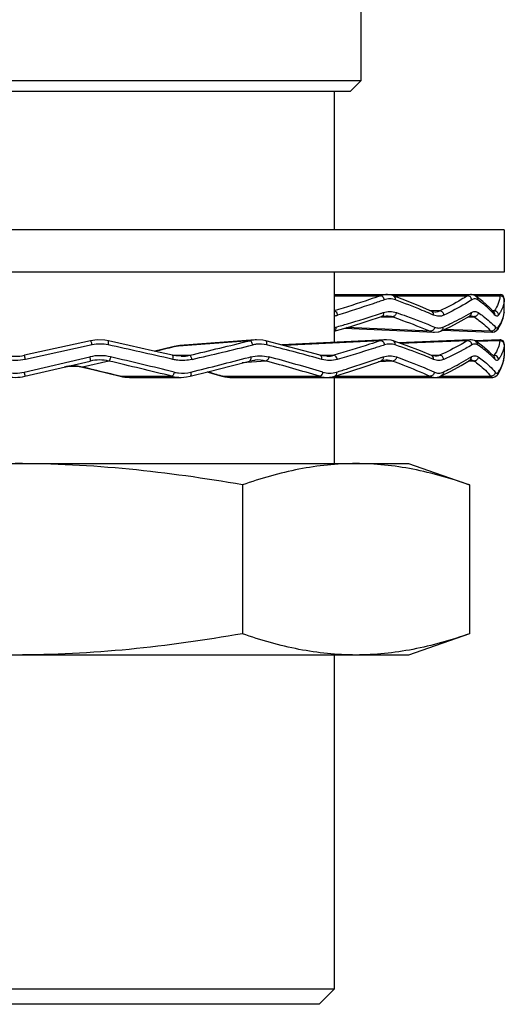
# Model space of a CAD drawing. Header units: millimetres. Extents: x 601 to 1195, y -13 to 407.
# Tile 5 of 18: x 797 to 819, y 146 to 193. Entities that reach past the tile are written whole.
import ezdxf

# ---------------------------------------------------------------- set-up
doc = ezdxf.new("R2010")
doc.units = ezdxf.units.MM
doc.header["$LTSCALE"] = 0.1

msp = doc.modelspace()

# ---------------------------------------------------------------- linework, layer by layer
for p, q in [((812.605, 193.778), (812.605, 189.778)), ((812.605, 189.778), (780.105, 189.778)), ((812.605, 189.778), (812.105, 189.278)), ((812.105, 189.278), (780.605, 189.278)), ((811.355, 189.278), (811.355, 182.778)), ((819.355, 182.778), (773.355, 182.778)), ((819.355, 182.778), (819.355, 180.778)), ((819.355, 180.778), (773.355, 180.778)), ((811.355, 180.778), (811.355, 177.48)), ((811.355, 179.724), (819.155, 179.724)), ((811.355, 179.671), (813.525, 179.671)), ((814.129, 179.671), (817.621, 179.671)), ((814.753, 179.434), (814.151, 179.664)), ((817.98, 179.671), (819.151, 179.671)), ((818.034, 179.639), (818.033, 179.639)), ((818.343, 179.402), (818.034, 179.639)), ((819.155, 179.724), (819.151, 179.671)), ((815.408, 179.169), (814.753, 179.434)), ((819.355, 179.524), (819.351, 179.477)), ((819.355, 178.929), (819.355, 179.522)), ((813.821, 178.73), (813.821, 178.73)), ((816.327, 178.955), (815.851, 178.977)), ((816.085, 178.904), (816.084, 178.904)), ((817.78, 178.73), (817.781, 178.73)), ((818.889, 178.955), (818.817, 178.958)), ((818.837, 178.847), (818.834, 178.85)), ((818.871, 178.889), (818.871, 178.889)), ((819.303, 178.615), (819.349, 178.86)), ((819.35, 178.879), (819.349, 178.86)), ((819.35, 178.879), (819.354, 178.917)), ((819.354, 178.917), (819.355, 178.93)), ((813.56, 178.684), (814.093, 178.684)), ((817.675, 178.684), (817.922, 178.684)), ((817.718, 178.708), (817.718, 178.708)), ((819.034, 178.078), (819.188, 178.327)), ((819.188, 178.327), (819.304, 178.619)), ((819.188, 178.328), (819.19, 178.33)), ((811.828, 178.142), (816.072, 177.955)), ((815.88, 178), (811.936, 178.173)), ((816.441, 178.046), (818.799, 177.954)), ((818.725, 178), (816.525, 178.085)), ((818.899, 177.971), (818.901, 177.972)), ((799.896, 177.556), (796.784, 176.872)), ((799.97, 177.361), (796.832, 176.677)), ((807.384, 177.556), (803.833, 177.285)), ((803.833, 177.285), (804.087, 177.326)), ((804.088, 177.326), (803.995, 177.317)), ((807.637, 177.597), (804.087, 177.326)), ((807.637, 177.597), (807.384, 177.556)), ((807.64, 177.598), (807.637, 177.597)), ((808.975, 177.338), (808.132, 177.555)), ((813.775, 177.601), (808.898, 177.358)), ((813.541, 177.556), (809.004, 177.33)), ((814.128, 177.55), (814.037, 177.577)), ((814.128, 177.55), (814.128, 177.55)), ((817.764, 177.602), (814.371, 177.464)), ((817.625, 177.556), (814.471, 177.428)), ((817.838, 177.59), (817.787, 177.602)), ((819.147, 177.602), (817.966, 177.557)), ((818.018, 177.528), (818.017, 177.528)), ((818.334, 177.302), (818.018, 177.528)), ((819.144, 177.556), (818.037, 177.514)), ((819.147, 177.602), (819.144, 177.556)), ((819.355, 177.402), (819.352, 177.361)), ((819.355, 177.402), (819.355, 176.852)), ((819.355, 177.402), (819.355, 176.852)), ((803.753, 176.872), (804.555, 176.872)), ((803.995, 177.317), (803.825, 177.284)), ((803.825, 177.284), (803.833, 177.285)), ((810.69, 176.872), (811.336, 176.872)), ((815.911, 176.872), (816.311, 176.872)), ((818.81, 176.872), (818.878, 176.872)), ((796.769, 176.079), (799.858, 176.796)), ((796.811, 175.885), (799.873, 176.601)), ((800.756, 176.601), (799.523, 176.312)), ((803.772, 176.677), (803.712, 176.691)), ((804.154, 176.826), (804.153, 176.826)), ((808.145, 176.601), (807.022, 176.51)), ((807.333, 176.772), (807.421, 176.796)), ((807.636, 176.647), (807.638, 176.647)), ((810.771, 176.677), (810.657, 176.709)), ((811.011, 176.826), (811.01, 176.826)), ((814.111, 176.601), (813.445, 176.566)), ((813.783, 176.651), (813.783, 176.651)), ((816.101, 176.826), (816.1, 176.826)), ((817.936, 176.601), (817.65, 176.588)), ((817.777, 176.652), (817.778, 176.652)), ((818.872, 176.809), (818.872, 176.809)), ((819.191, 176.227), (819.304, 176.529)), ((819.303, 176.526), (819.349, 176.777)), ((819.35, 176.796), (819.349, 176.777)), ((819.35, 176.796), (819.353, 176.829)), ((819.353, 176.829), (819.355, 176.85)), ((819.355, 176.85), (819.355, 176.852)), ((799.52, 176.312), (799.523, 176.312)), ((818.958, 175.888), (819.015, 175.932)), ((819.043, 175.968), (819.191, 176.227)), ((819.043, 175.968), (819.043, 175.968)), ((819.192, 176.229), (819.193, 176.231)), ((801.29, 175.885), (801.295, 175.885)), ((801.295, 175.885), (803.724, 175.885)), ((801.725, 175.832), (804.154, 175.832)), ((806.072, 175.888), (806.094, 175.885)), ((806.072, 175.888), (806.203, 175.855)), ((806.094, 175.885), (806.073, 175.891)), ((806.094, 175.885), (810.659, 175.885)), ((806.203, 175.855), (806.447, 175.832)), ((806.447, 175.832), (806.447, 175.832)), ((806.447, 175.832), (818.809, 175.832)), ((811.355, 175.832), (811.355, 171.778)), ((811.367, 175.885), (815.869, 175.885)), ((816.352, 175.885), (818.726, 175.885)), ((816.389, 175.899), (816.389, 175.899)), ((777.855, 171.778), (814.855, 171.778)), ((814.855, 171.778), (817.717, 170.778)), ((807.036, 170.778), (807.036, 163.778)), ((817.717, 170.778), (817.717, 163.778)), ((817.717, 163.778), (814.855, 162.778)), ((814.855, 162.778), (777.855, 162.778)), ((811.355, 162.778), (811.355, 147.061)), ((811.355, 147.061), (781.355, 147.061)), ((810.648, 146.354), (811.355, 147.061)), ((810.648, 146.354), (782.062, 146.354))]:
    msp.add_line(p, q)
for points in [[(814.151, 179.664), (814.068, 179.691), (813.854, 179.723), (813.82, 179.724)], [(818.033, 179.639), (817.968, 179.679), (817.805, 179.723), (817.779, 179.724)], [(818.871, 178.889), (818.651, 179.126), (818.343, 179.402)], [(813.577, 178.689), (813.636, 178.706), (813.794, 178.73), (813.821, 178.73)], [(816.084, 178.904), (816.019, 178.913), (815.941, 178.938), (815.408, 179.169)], [(817.718, 178.708), (817.734, 178.717), (817.772, 178.73), (817.781, 178.73)], [(818.873, 178.886), (818.875, 178.885), (818.871, 178.889)], [(811.355, 178.003), (812.084, 178.217), (812.902, 178.47), (813.577, 178.689)], [(816.37, 178.012), (816.832, 178.228), (817.328, 178.484), (817.718, 178.708)], [(816.072, 177.955), (816.271, 177.977), (816.369, 178.012)], [(816.072, 177.955), (816.266, 177.976), (816.369, 178.012)], [(818.799, 177.954), (818.898, 177.97), (819.004, 178.041), (819.034, 178.078)], [(818.901, 177.972), (819.007, 178.045), (819.034, 178.078)], [(800.732, 177.556), (800.559, 177.586), (800.207, 177.599), (799.896, 177.556)], [(803.753, 176.872), (802.816, 177.088), (801.705, 177.339), (800.732, 177.556)], [(808.132, 177.555), (807.996, 177.583), (807.698, 177.601), (807.64, 177.598)], [(810.7, 176.87), (809.92, 177.086), (808.975, 177.338)], [(814.037, 177.577), (813.813, 177.602), (813.773, 177.601)], [(815.938, 176.861), (815.406, 177.079), (814.74, 177.332), (814.128, 177.55)], [(818.017, 177.528), (817.953, 177.564), (817.789, 177.602), (817.763, 177.601)], [(803.825, 177.284), (803.311, 177.158), (802.921, 177.063)], [(804.153, 176.826), (803.912, 176.842), (803.753, 176.872)], [(811.01, 176.826), (810.809, 176.844), (810.7, 176.87)], [(816.1, 176.826), (815.989, 176.843), (815.938, 176.861)], [(818.872, 176.809), (818.648, 177.038), (818.334, 177.302)], [(804.586, 175.885), (805.479, 176.111), (806.508, 176.375), (807.376, 176.602)], [(807.376, 176.602), (807.403, 176.609), (807.572, 176.64), (807.638, 176.647)], [(812.903, 176.379), (813.583, 176.613), (813.699, 176.642), (813.783, 176.651)], [(816.389, 175.899), (816.843, 176.127), (817.331, 176.395), (817.714, 176.627)], [(817.714, 176.627), (817.755, 176.647), (817.778, 176.652)], [(798.656, 176.316), (798.886, 176.354), (799.288, 176.352), (799.52, 176.312)], [(799.52, 176.312), (800.07, 176.182), (800.765, 176.014), (801.29, 175.885)], [(805.386, 176.087), (805.637, 176.016), (806.072, 175.888)], [(811.381, 175.888), (812.097, 176.114), (812.903, 176.379)], [(818.809, 175.832), (818.911, 175.853), (819.013, 175.929), (819.043, 175.968)], [(801.29, 175.885), (801.457, 175.852), (801.725, 175.832)], [(804.154, 175.832), (804.414, 175.851), (804.586, 175.885)], [(811.011, 175.832), (811.253, 175.856), (811.381, 175.888)], [(816.101, 175.832), (816.288, 175.86), (816.389, 175.899)]]:
    msp.add_lwpolyline(points)
for centre, radius, start, end in [((819.155, 179.524), 0.2, 0, 90), ((811.138, 180.003), 1.299, 279.6173, 286.9547), ((799.033, 223.103), 46.582, 288.1357, 288.3059), ((806.25, 156.649), 24.173, 66.1622, 66.5199), ((813.14, 186.618), 9.034, 300.0977, 300.5054), ((813.334, 186.29), 8.653, 300.5043, 301.0796), ((816.604, 176.794), 3.034, 40.4033, 42.5836), ((818.247, 178.984), 1.109, 353.623, 354.5677), ((811.138, 179.225), 1.071, 281.755, 285.9058), ((800.348, 175.628), 1.773, 77.6897, 102.3103), ((737.109, -113.037), 297.285, 77.05376, 77.64346), ((749.329, 411.449), 240.99, 283.24772, 283.9396), ((749.013, 415.15), 244.882, 283.13652, 283.82305), ((784.248, 81.655), 98.654, 74.47267, 75.95727), ((819.155, 177.402), 0.2, 0, 92.186), ((796.355, 178.826), 2, 257.6023, 282.3977), ((764.572, 335.915), 163.416, 283.57349, 283.90149), ((804.153, 178.582), 1.756, 270.0206, 283.2347), ((811.01, 177.992), 1.166, 270.0477, 286.2593), ((800.348, 174.686), 2.166, 76.9186, 103.0814), ((800.315, 174.717), 1.935, 76.802, 103.198), ((736.267, -97.062), 281.159, 76.11788, 76.73996), ((735.846, -101.421), 285.707, 76.234, 76.85124), ((746.387, 410.565), 241.605, 283.94427, 284.61087), ((807.758, 175.169), 1.483, 74.8943, 94.6789), ((783.32, 84.686), 95.209, 73.31269, 74.88612), ((783.275, 83.385), 96.7, 73.4499, 75.01163), ((796.2, 226.992), 53.143, 289.0204, 289.1688), ((807.446, 156.271), 22.139, 67.184, 67.5773), ((812.647, 184.937), 9.631, 301.4039, 301.7966), ((812.855, 184.601), 9.236, 301.7957, 302.3141), ((817.788, 176.421), 0.231, 82.1638, 92.4622), ((816.809, 174.797), 2.825, 41.7109, 44.2046), ((818.123, 176.911), 1.232, 353.7607, 354.6045), ((755.692, -9.096), 190.519, 76.151, 76.69914), ((788.951, 118.492), 59.898, 73.38976, 74.06696), ((818.891, 176.069), 0.182, 326.4051, 331.8275), ((796.355, 177.832), 2, 256.835, 283.165), ((801.727, 177.633), 1.801, 256.1222, 269.9378), ((804.155, 177.626), 1.794, 256.0956, 269.9223)]:
    msp.add_arc(centre, radius, start, end)
for points, knots in [([(813.525, 179.671), (813.354, 179.61), (812.635, 179.359), (811.91, 179.126), (811.356, 178.955)], [0, 0, 0, 0, 0.238489, 1, 1, 1, 1]), ([(813.82, 179.724), (813.796, 179.724), (813.696, 179.719), (813.596, 179.697), (813.525, 179.671)], [0, 0, 0, 0, 0.245942, 1, 1, 1, 1]), ([(813.705, 179.477), (813.698, 179.527), (813.659, 179.617), (813.568, 179.671), (813.525, 179.671)], [0, 0, 0, 0, 0.541854, 1, 1, 1, 1]), ([(814.237, 179.477), (814.243, 179.516), (814.238, 179.593), (814.182, 179.652), (814.151, 179.664)], [0, 0, 0, 0, 0.542046, 1, 1, 1, 1]), ([(817.621, 179.671), (817.526, 179.61), (817.107, 179.349), (816.669, 179.12), (816.327, 178.955)], [0, 0, 0, 0, 0.229419, 1, 1, 1, 1]), ([(817.779, 179.724), (817.766, 179.724), (817.71, 179.719), (817.657, 179.695), (817.621, 179.671)], [0, 0, 0, 0, 0.234296, 1, 1, 1, 1]), ([(817.823, 179.477), (817.819, 179.527), (817.772, 179.627), (817.67, 179.671), (817.621, 179.671)], [0, 0, 0, 0, 0.507572, 1, 1, 1, 1]), ([(818.106, 179.477), (818.108, 179.508), (818.098, 179.571), (818.058, 179.621), (818.034, 179.639)], [0, 0, 0, 0, 0.50841, 1, 1, 1, 1]), ([(819.151, 179.671), (819.142, 179.549), (819.084, 179.296), (818.963, 179.067), (818.889, 178.955)], [0, 0, 0, 0, 0.478268, 1, 1, 1, 1]), ([(819.351, 179.477), (819.351, 179.527), (819.307, 179.631), (819.202, 179.671), (819.151, 179.671)], [0, 0, 0, 0, 0.495343, 1, 1, 1, 1]), ([(813.705, 179.477), (813.533, 179.416), (812.807, 179.165), (812.076, 178.931), (811.517, 178.76)], [0, 0, 0, 0, 0.238469, 1, 1, 1, 1]), ([(814.237, 179.477), (814.153, 179.507), (813.972, 179.541), (813.791, 179.507), (813.705, 179.477)], [0, 0, 0, 0, 0.494725, 1, 1, 1, 1]), ([(815.882, 178.821), (815.754, 178.876), (815.211, 179.107), (814.66, 179.321), (814.237, 179.477)], [0, 0, 0, 0, 0.235812, 1, 1, 1, 1]), ([(817.823, 179.477), (817.727, 179.415), (817.305, 179.154), (816.863, 178.925), (816.518, 178.76)], [0, 0, 0, 0, 0.229329, 1, 1, 1, 1]), ([(818.106, 179.477), (818.066, 179.505), (817.965, 179.543), (817.866, 179.504), (817.823, 179.477)], [0, 0, 0, 0, 0.488882, 1, 1, 1, 1]), ([(818.834, 178.85), (818.785, 178.904), (818.56, 179.132), (818.308, 179.333), (818.106, 179.477)], [0, 0, 0, 0, 0.227378, 1, 1, 1, 1]), ([(819.351, 179.477), (819.348, 179.432), (819.324, 179.249), (819.26, 179.073), (819.197, 178.948)], [0, 0, 0, 0, 0.241603, 1, 1, 1, 1]), ([(811.517, 178.76), (811.513, 178.785), (811.489, 178.867), (811.417, 178.952), (811.356, 178.955)], [0, 0, 0, 0, 0.292199, 1, 1, 1, 1]), ([(811.431, 178.195), (811.615, 178.247), (812.318, 178.451), (813.018, 178.667), (813.533, 178.836)], [0, 0, 0, 0, 0.26073, 1, 1, 1, 1]), ([(813.664, 178.879), (813.67, 178.839), (813.666, 178.761), (813.608, 178.7), (813.577, 178.689)], [0, 0, 0, 0, 0.54766, 1, 1, 1, 1]), ([(813.664, 178.879), (813.763, 178.912), (813.971, 178.948), (814.18, 178.912), (814.277, 178.879)], [0, 0, 0, 0, 0.505984, 1, 1, 1, 1]), ([(814.277, 178.879), (814.27, 178.828), (814.23, 178.736), (814.137, 178.683), (814.093, 178.684)], [0, 0, 0, 0, 0.537777, 1, 1, 1, 1]), ([(814.277, 178.879), (814.438, 178.823), (815.044, 178.608), (815.644, 178.377), (816.079, 178.195)], [0, 0, 0, 0, 0.266108, 1, 1, 1, 1]), ([(816.02, 178.76), (816.025, 178.798), (816.016, 178.873), (815.961, 178.929), (815.93, 178.943)], [0, 0, 0, 0, 0.525464, 1, 1, 1, 1]), ([(816.518, 178.76), (816.442, 178.724), (816.27, 178.683), (816.099, 178.725), (816.02, 178.76)], [0, 0, 0, 0, 0.491052, 1, 1, 1, 1]), ([(816.327, 178.955), (816.308, 178.946), (816.231, 178.914), (816.147, 178.902), (816.085, 178.904)], [0, 0, 0, 0, 0.255355, 1, 1, 1, 1]), ([(816.518, 178.76), (816.512, 178.81), (816.469, 178.905), (816.374, 178.953), (816.327, 178.955)], [0, 0, 0, 0, 0.517276, 1, 1, 1, 1]), ([(816.463, 178.195), (816.574, 178.244), (816.983, 178.431), (817.385, 178.637), (817.67, 178.802)], [0, 0, 0, 0, 0.268892, 1, 1, 1, 1]), ([(817.8, 178.879), (817.803, 178.845), (817.792, 178.777), (817.745, 178.725), (817.718, 178.708)], [0, 0, 0, 0, 0.510784, 1, 1, 1, 1]), ([(817.781, 178.73), (817.793, 178.73), (817.843, 178.726), (817.891, 178.705), (817.922, 178.684)], [0, 0, 0, 0, 0.243553, 1, 1, 1, 1]), ([(817.8, 178.879), (817.85, 178.909), (817.965, 178.951), (818.08, 178.91), (818.126, 178.879)], [0, 0, 0, 0, 0.512925, 1, 1, 1, 1]), ([(818.126, 178.879), (818.123, 178.828), (818.076, 178.727), (817.972, 178.683), (817.922, 178.684)], [0, 0, 0, 0, 0.505762, 1, 1, 1, 1]), ([(818.126, 178.879), (818.208, 178.824), (818.496, 178.619), (818.767, 178.386), (818.936, 178.195)], [0, 0, 0, 0, 0.279103, 1, 1, 1, 1]), ([(818.889, 178.955), (818.886, 178.95), (818.875, 178.934), (818.861, 178.92), (818.848, 178.913)], [0, 0, 0, 0, 0.286482, 1, 1, 1, 1]), ([(819.087, 178.76), (819.085, 178.81), (819.04, 178.911), (818.939, 178.953), (818.889, 178.955)], [0, 0, 0, 0, 0.497476, 1, 1, 1, 1]), ([(819.087, 178.76), (819.076, 178.744), (819.055, 178.717), (818.984, 178.691), (818.937, 178.733), (818.914, 178.76)], [0, 0, 0, 0, 0.2741, 0.486253, 1, 1, 1, 1]), ([(819.069, 178.195), (819.144, 178.298), (819.27, 178.509), (819.335, 178.746), (819.348, 178.861)], [0, 0, 0, 0, 0.525636, 1, 1, 1, 1]), ([(819.197, 178.948), (819.189, 178.932), (819.155, 178.868), (819.117, 178.806), (819.087, 178.76)], [0, 0, 0, 0, 0.244215, 1, 1, 1, 1]), ([(814.093, 178.684), (814.253, 178.627), (814.854, 178.413), (815.449, 178.182), (815.88, 178)], [0, 0, 0, 0, 0.266075, 1, 1, 1, 1]), ([(817.922, 178.684), (818.003, 178.628), (818.289, 178.424), (818.558, 178.191), (818.725, 178)], [0, 0, 0, 0, 0.278904, 1, 1, 1, 1]), ([(811.431, 178.195), (811.438, 178.154), (811.439, 178.077), (811.386, 178.011), (811.355, 178.003)], [0, 0, 0, 0, 0.571216, 1, 1, 1, 1]), ([(816.079, 178.195), (816.073, 178.143), (816.029, 178.045), (815.927, 177.998), (815.88, 178)], [0, 0, 0, 0, 0.523435, 1, 1, 1, 1]), ([(815.88, 178), (815.895, 177.993), (815.957, 177.97), (816.022, 177.957), (816.071, 177.955)], [0, 0, 0, 0, 0.258755, 1, 1, 1, 1]), ([(816.079, 178.195), (816.14, 178.169), (816.272, 178.139), (816.404, 178.169), (816.463, 178.195)], [0, 0, 0, 0, 0.506863, 1, 1, 1, 1]), ([(816.463, 178.195), (816.467, 178.158), (816.456, 178.082), (816.401, 178.027), (816.37, 178.013)], [0, 0, 0, 0, 0.52177, 1, 1, 1, 1]), ([(818.936, 178.195), (818.934, 178.143), (818.885, 178.038), (818.777, 177.998), (818.725, 178)], [0, 0, 0, 0, 0.499583, 1, 1, 1, 1]), ([(818.725, 178), (818.731, 177.993), (818.75, 177.972), (818.778, 177.955), (818.798, 177.954)], [0, 0, 0, 0, 0.305787, 1, 1, 1, 1]), ([(818.936, 178.195), (818.948, 178.181), (818.973, 178.156), (819.01, 178.153), (819.024, 178.157)], [0, 0, 0, 0, 0.571341, 1, 1, 1, 1]), ([(819.024, 178.157), (819.028, 178.159), (819.046, 178.167), (819.06, 178.182), (819.069, 178.195)], [0, 0, 0, 0, 0.217053, 1, 1, 1, 1]), ([(799.97, 177.361), (799.965, 177.387), (799.954, 177.433), (799.933, 177.497), (799.918, 177.533), (799.902, 177.558), (799.896, 177.556)], [0, 0, 0, 0, 0.370393, 0.688443, 0.90624, 1, 1, 1, 1]), ([(800.726, 177.361), (800.732, 177.385), (800.74, 177.43), (800.745, 177.491), (800.745, 177.529), (800.738, 177.555), (800.732, 177.556)], [0, 0, 0, 0, 0.370826, 0.684596, 0.899614, 1, 1, 1, 1]), ([(807.521, 177.361), (807.512, 177.411), (807.487, 177.487), (807.416, 177.559), (807.384, 177.556)], [0, 0, 0, 0, 0.607128, 1, 1, 1, 1]), ([(808.186, 177.361), (808.024, 177.402), (807.795, 177.415), (807.576, 177.374), (807.521, 177.361)], [0, 0, 0, 0, 0.746839, 1, 1, 1, 1]), ([(808.186, 177.361), (808.19, 177.384), (808.198, 177.448), (808.177, 177.543), (808.132, 177.555)], [0, 0, 0, 0, 0.333411, 1, 1, 1, 1]), ([(813.541, 177.556), (813.367, 177.499), (812.635, 177.261), (811.899, 177.037), (811.336, 176.872)], [0, 0, 0, 0, 0.238045, 1, 1, 1, 1]), ([(813.725, 177.361), (813.549, 177.303), (812.811, 177.065), (812.069, 176.841), (811.501, 176.677)], [0, 0, 0, 0, 0.238028, 1, 1, 1, 1]), ([(813.773, 177.601), (813.715, 177.598), (813.636, 177.585), (813.56, 177.563), (813.541, 177.556)], [0, 0, 0, 0, 0.745504, 1, 1, 1, 1]), ([(813.725, 177.361), (813.718, 177.412), (813.679, 177.505), (813.584, 177.558), (813.541, 177.556)], [0, 0, 0, 0, 0.54427, 1, 1, 1, 1]), ([(814.218, 177.361), (814.14, 177.388), (813.972, 177.416), (813.805, 177.387), (813.725, 177.361)], [0, 0, 0, 0, 0.495106, 1, 1, 1, 1]), ([(814.218, 177.361), (814.224, 177.401), (814.218, 177.479), (814.16, 177.539), (814.128, 177.55)], [0, 0, 0, 0, 0.542324, 1, 1, 1, 1]), ([(815.891, 176.735), (815.761, 176.789), (815.209, 177.011), (814.649, 177.214), (814.218, 177.361)], [0, 0, 0, 0, 0.235526, 1, 1, 1, 1]), ([(817.625, 177.556), (817.529, 177.498), (817.102, 177.25), (816.658, 177.031), (816.311, 176.872)], [0, 0, 0, 0, 0.228028, 1, 1, 1, 1]), ([(817.834, 177.361), (817.736, 177.303), (817.305, 177.054), (816.858, 176.835), (816.508, 176.677)], [0, 0, 0, 0, 0.227948, 1, 1, 1, 1]), ([(817.763, 177.601), (817.751, 177.601), (817.703, 177.595), (817.657, 177.576), (817.625, 177.556)], [0, 0, 0, 0, 0.236119, 1, 1, 1, 1]), ([(817.834, 177.361), (817.83, 177.413), (817.782, 177.515), (817.676, 177.558), (817.625, 177.556)], [0, 0, 0, 0, 0.508704, 1, 1, 1, 1]), ([(818.096, 177.361), (818.059, 177.386), (817.966, 177.418), (817.874, 177.385), (817.834, 177.361)], [0, 0, 0, 0, 0.489497, 1, 1, 1, 1]), ([(818.096, 177.361), (818.099, 177.393), (818.088, 177.459), (818.044, 177.51), (818.018, 177.528)], [0, 0, 0, 0, 0.508686, 1, 1, 1, 1]), ([(818.834, 176.767), (818.784, 176.818), (818.556, 177.037), (818.3, 177.226), (818.096, 177.361)], [0, 0, 0, 0, 0.226672, 1, 1, 1, 1]), ([(819.144, 177.556), (819.135, 177.44), (819.076, 177.196), (818.953, 176.979), (818.878, 176.872)], [0, 0, 0, 0, 0.472865, 1, 1, 1, 1]), ([(819.352, 177.361), (819.352, 177.412), (819.305, 177.519), (819.196, 177.558), (819.144, 177.556)], [0, 0, 0, 0, 0.495925, 1, 1, 1, 1]), ([(819.352, 177.361), (819.349, 177.32), (819.325, 177.148), (819.263, 176.983), (819.201, 176.867)], [0, 0, 0, 0, 0.239248, 1, 1, 1, 1]), ([(796.832, 176.677), (796.826, 176.702), (796.818, 176.738), (796.807, 176.784), (796.8, 176.814), (796.794, 176.837), (796.79, 176.857), (796.786, 176.864), (796.786, 176.873), (796.784, 176.872)], [0, 0, 0, 0, 0.3816, 0.554994, 0.706499, 0.830858, 0.92315, 0.980173, 1, 1, 1, 1]), ([(803.772, 176.677), (803.781, 176.721), (803.788, 176.781), (803.778, 176.848), (803.762, 176.87), (803.753, 176.872)], [0, 0, 0, 0, 0.651857, 0.868436, 1, 1, 1, 1]), ([(804.668, 176.677), (804.658, 176.725), (804.636, 176.79), (804.593, 176.855), (804.566, 176.872), (804.555, 176.872)], [0, 0, 0, 0, 0.627844, 0.854688, 1, 1, 1, 1]), ([(810.771, 176.677), (810.775, 176.699), (810.777, 176.742), (810.766, 176.814), (810.729, 176.861), (810.7, 176.869)], [0, 0, 0, 0, 0.305656, 0.580398, 1, 1, 1, 1]), ([(811.501, 176.677), (811.497, 176.703), (811.474, 176.785), (811.398, 176.873), (811.336, 176.872)], [0, 0, 0, 0, 0.295533, 1, 1, 1, 1]), ([(816.031, 176.677), (816.035, 176.715), (816.026, 176.791), (815.97, 176.848), (815.938, 176.861)], [0, 0, 0, 0, 0.525387, 1, 1, 1, 1]), ([(816.311, 176.872), (816.294, 176.865), (816.227, 176.838), (816.154, 176.826), (816.101, 176.826)], [0, 0, 0, 0, 0.254797, 1, 1, 1, 1]), ([(816.508, 176.677), (816.502, 176.728), (816.458, 176.825), (816.358, 176.873), (816.311, 176.872)], [0, 0, 0, 0, 0.51887, 1, 1, 1, 1]), ([(818.878, 176.872), (818.876, 176.869), (818.867, 176.856), (818.855, 176.844), (818.846, 176.838)], [0, 0, 0, 0, 0.27875, 1, 1, 1, 1]), ([(819.201, 176.867), (819.192, 176.851), (819.156, 176.786), (819.116, 176.723), (819.083, 176.677)], [0, 0, 0, 0, 0.242847, 1, 1, 1, 1]), ([(799.858, 176.796), (799.863, 176.771), (799.872, 176.727), (799.881, 176.665), (799.882, 176.629), (799.879, 176.602), (799.873, 176.601)], [0, 0, 0, 0, 0.374914, 0.692583, 0.907483, 1, 1, 1, 1]), ([(800.838, 176.796), (800.833, 176.771), (800.821, 176.726), (800.8, 176.665), (800.78, 176.625), (800.765, 176.602), (800.756, 176.601)], [0, 0, 0, 0, 0.351812, 0.661091, 0.884413, 1, 1, 1, 1]), ([(804.668, 176.677), (804.449, 176.626), (804.142, 176.609), (803.846, 176.66), (803.772, 176.677)], [0, 0, 0, 0, 0.747604, 1, 1, 1, 1]), ([(807.421, 176.796), (807.426, 176.773), (807.431, 176.729), (807.427, 176.662), (807.402, 176.609), (807.376, 176.602)], [0, 0, 0, 0, 0.330637, 0.619012, 1, 1, 1, 1]), ([(807.421, 176.796), (807.562, 176.832), (807.853, 176.871), (808.144, 176.833), (808.283, 176.796)], [0, 0, 0, 0, 0.503038, 1, 1, 1, 1]), ([(808.283, 176.796), (808.274, 176.748), (808.247, 176.671), (808.179, 176.603), (808.145, 176.601)], [0, 0, 0, 0, 0.589883, 1, 1, 1, 1]), ([(811.501, 176.677), (811.384, 176.643), (811.137, 176.608), (810.89, 176.644), (810.771, 176.677)], [0, 0, 0, 0, 0.495718, 1, 1, 1, 1]), ([(811.454, 176.079), (811.634, 176.135), (812.325, 176.35), (813.014, 176.576), (813.52, 176.751)], [0, 0, 0, 0, 0.26052, 1, 1, 1, 1]), ([(813.65, 176.796), (813.656, 176.756), (813.653, 176.679), (813.597, 176.618), (813.566, 176.607)], [0, 0, 0, 0, 0.547825, 1, 1, 1, 1]), ([(813.65, 176.796), (813.754, 176.832), (813.971, 176.872), (814.189, 176.832), (814.29, 176.796)], [0, 0, 0, 0, 0.506222, 1, 1, 1, 1]), ([(814.29, 176.796), (814.283, 176.746), (814.244, 176.656), (814.154, 176.603), (814.111, 176.601)], [0, 0, 0, 0, 0.535362, 1, 1, 1, 1]), ([(814.111, 176.601), (814.269, 176.543), (814.861, 176.319), (815.446, 176.077), (815.869, 175.885)], [0, 0, 0, 0, 0.265377, 1, 1, 1, 1]), ([(814.29, 176.796), (814.449, 176.737), (815.046, 176.514), (815.636, 176.271), (816.064, 176.079)], [0, 0, 0, 0, 0.265416, 1, 1, 1, 1]), ([(816.508, 176.677), (816.435, 176.644), (816.271, 176.607), (816.107, 176.645), (816.031, 176.677)], [0, 0, 0, 0, 0.491403, 1, 1, 1, 1]), ([(816.477, 176.079), (816.586, 176.131), (816.99, 176.33), (817.385, 176.545), (817.666, 176.717)], [0, 0, 0, 0, 0.268429, 1, 1, 1, 1]), ([(817.793, 176.796), (817.795, 176.763), (817.785, 176.696), (817.74, 176.644), (817.714, 176.627)], [0, 0, 0, 0, 0.510838, 1, 1, 1, 1]), ([(817.793, 176.796), (817.845, 176.828), (817.964, 176.875), (818.086, 176.829), (818.133, 176.796)], [0, 0, 0, 0, 0.513369, 1, 1, 1, 1]), ([(817.819, 176.65), (817.829, 176.648), (817.871, 176.64), (817.91, 176.62), (817.936, 176.601)], [0, 0, 0, 0, 0.240874, 1, 1, 1, 1]), ([(818.133, 176.796), (818.129, 176.746), (818.084, 176.647), (817.985, 176.603), (817.936, 176.601)], [0, 0, 0, 0, 0.504733, 1, 1, 1, 1]), ([(817.936, 176.601), (818.016, 176.543), (818.299, 176.329), (818.563, 176.084), (818.726, 175.885)], [0, 0, 0, 0, 0.276194, 1, 1, 1, 1]), ([(818.133, 176.796), (818.214, 176.738), (818.5, 176.524), (818.765, 176.279), (818.93, 176.079)], [0, 0, 0, 0, 0.276401, 1, 1, 1, 1]), ([(819.083, 176.677), (819.073, 176.662), (819.052, 176.637), (818.985, 176.614), (818.941, 176.652), (818.918, 176.677)], [0, 0, 0, 0, 0.271758, 0.486224, 1, 1, 1, 1]), ([(819.083, 176.677), (819.082, 176.711), (819.061, 176.78), (819.009, 176.83), (818.978, 176.846)], [0, 0, 0, 0, 0.496758, 1, 1, 1, 1]), ([(819.074, 176.079), (819.112, 176.136), (819.242, 176.35), (819.328, 176.595), (819.348, 176.778)], [0, 0, 0, 0, 0.271206, 1, 1, 1, 1]), ([(796.769, 176.079), (796.774, 176.055), (796.783, 176.019), (796.793, 175.973), (796.799, 175.943), (796.804, 175.92), (796.809, 175.901), (796.808, 175.892), (796.812, 175.885), (796.811, 175.885)], [0, 0, 0, 0, 0.382308, 0.555721, 0.70712, 0.831312, 0.923432, 0.980312, 1, 1, 1, 1]), ([(799.523, 176.312), (799.312, 176.362), (799.014, 176.38), (798.727, 176.332), (798.656, 176.316)], [0, 0, 0, 0, 0.748019, 1, 1, 1, 1]), ([(803.832, 176.079), (803.821, 176.032), (803.8, 175.967), (803.759, 175.903), (803.734, 175.885), (803.724, 175.885)], [0, 0, 0, 0, 0.63509, 0.861286, 1, 1, 1, 1]), ([(803.832, 176.079), (803.895, 176.064), (804.152, 176.016), (804.42, 176.032), (804.609, 176.079)], [0, 0, 0, 0, 0.252324, 1, 1, 1, 1]), ([(804.609, 176.079), (804.614, 176.056), (804.62, 176.011), (804.622, 175.948), (804.608, 175.891), (804.586, 175.885)], [0, 0, 0, 0, 0.350854, 0.651903, 1, 1, 1, 1]), ([(810.82, 176.079), (810.815, 176.054), (810.792, 175.973), (810.72, 175.885), (810.659, 175.885)], [0, 0, 0, 0, 0.298237, 1, 1, 1, 1]), ([(810.82, 176.079), (810.923, 176.049), (811.137, 176.016), (811.352, 176.048), (811.454, 176.079)], [0, 0, 0, 0, 0.503607, 1, 1, 1, 1]), ([(811.454, 176.079), (811.461, 176.039), (811.463, 175.963), (811.411, 175.898), (811.381, 175.888)], [0, 0, 0, 0, 0.571, 1, 1, 1, 1]), ([(816.064, 176.079), (816.058, 176.029), (816.014, 175.933), (815.916, 175.885), (815.869, 175.885)], [0, 0, 0, 0, 0.521803, 1, 1, 1, 1]), ([(816.064, 176.079), (816.129, 176.05), (816.271, 176.014), (816.414, 176.049), (816.477, 176.079)], [0, 0, 0, 0, 0.507389, 1, 1, 1, 1]), ([(816.477, 176.079), (816.481, 176.043), (816.472, 175.969), (816.419, 175.914), (816.389, 175.899)], [0, 0, 0, 0, 0.521535, 1, 1, 1, 1]), ([(818.93, 176.079), (818.928, 176.029), (818.881, 175.926), (818.777, 175.885), (818.726, 175.885)], [0, 0, 0, 0, 0.498775, 1, 1, 1, 1]), ([(818.93, 176.079), (818.946, 176.06), (818.973, 176.033), (819.019, 176.031), (819.037, 176.041), (819.045, 176.047)], [0, 0, 0, 0, 0.559543, 0.772357, 1, 1, 1, 1]), ([(819.045, 176.047), (819.048, 176.049), (819.058, 176.058), (819.068, 176.07), (819.074, 176.079)], [0, 0, 0, 0, 0.224967, 1, 1, 1, 1]), ([(806.447, 175.832), (806.417, 175.832), (806.298, 175.836), (806.18, 175.859), (806.094, 175.885)], [0, 0, 0, 0, 0.247157, 1, 1, 1, 1]), ([(810.659, 175.885), (810.688, 175.876), (810.802, 175.846), (810.92, 175.832), (811.008, 175.832)], [0, 0, 0, 0, 0.253335, 1, 1, 1, 1]), ([(815.869, 175.885), (815.888, 175.876), (815.962, 175.846), (816.042, 175.832), (816.1, 175.832)], [0, 0, 0, 0, 0.260861, 1, 1, 1, 1]), ([(818.726, 175.885), (818.732, 175.876), (818.754, 175.852), (818.786, 175.832), (818.809, 175.832)], [0, 0, 0, 0, 0.313107, 1, 1, 1, 1]), ([(807.036, 170.778), (805.273, 171.086), (801.726, 171.592), (798.145, 171.778), (796.355, 171.778)], [0, 0, 0, 0, 0.500033, 1, 1, 1, 1]), ([(812.377, 171.778), (811.929, 171.778), (811.029, 171.732), (809.228, 171.461), (807.904, 171.081), (807.036, 170.778)], [0, 0, 0, 0, 0.246294, 0.494359, 1, 1, 1, 1]), ([(817.717, 170.778), (816.849, 171.081), (815.525, 171.461), (813.724, 171.732), (812.824, 171.778), (812.377, 171.778)], [0, 0, 0, 0, 0.505641, 0.753706, 1, 1, 1, 1]), ([(807.036, 163.778), (805.273, 163.47), (801.726, 162.964), (798.145, 162.778), (796.355, 162.778)], [0, 0, 0, 0, 0.500033, 1, 1, 1, 1]), ([(812.377, 162.778), (811.929, 162.778), (811.029, 162.824), (809.228, 163.095), (807.904, 163.475), (807.036, 163.778)], [0, 0, 0, 0, 0.246294, 0.494359, 1, 1, 1, 1]), ([(817.717, 163.778), (816.849, 163.475), (815.525, 163.095), (813.724, 162.824), (812.824, 162.778), (812.377, 162.778)], [0, 0, 0, 0, 0.505641, 0.753706, 1, 1, 1, 1])]:
    msp.add_open_spline(points, degree=3, knots=knots)
for points in [[(813.821, 178.73), (813.913, 178.73), (814.006, 178.714), (814.093, 178.684)], [(818.914, 178.76), (818.916, 178.806), (818.9, 178.854), (818.871, 178.889)], [(819.069, 178.195), (819.071, 178.154), (819.058, 178.111), (819.034, 178.078)], [(818.978, 176.846), (818.948, 176.863), (818.913, 176.873), (818.878, 176.872)], [(796.832, 176.677), (796.521, 176.609), (796.189, 176.609), (795.879, 176.677)], [(813.783, 176.651), (813.894, 176.657), (814.008, 176.639), (814.111, 176.601)], [(818.918, 176.677), (818.92, 176.724), (818.903, 176.774), (818.872, 176.809)], [(795.941, 176.079), (796.21, 176.017), (796.5, 176.017), (796.769, 176.079)], [(819.074, 176.079), (819.075, 176.046), (819.067, 176.012), (819.052, 175.983)]]:
    msp.add_open_spline(points, degree=3)

doc.saveas('drawing.dxf')
